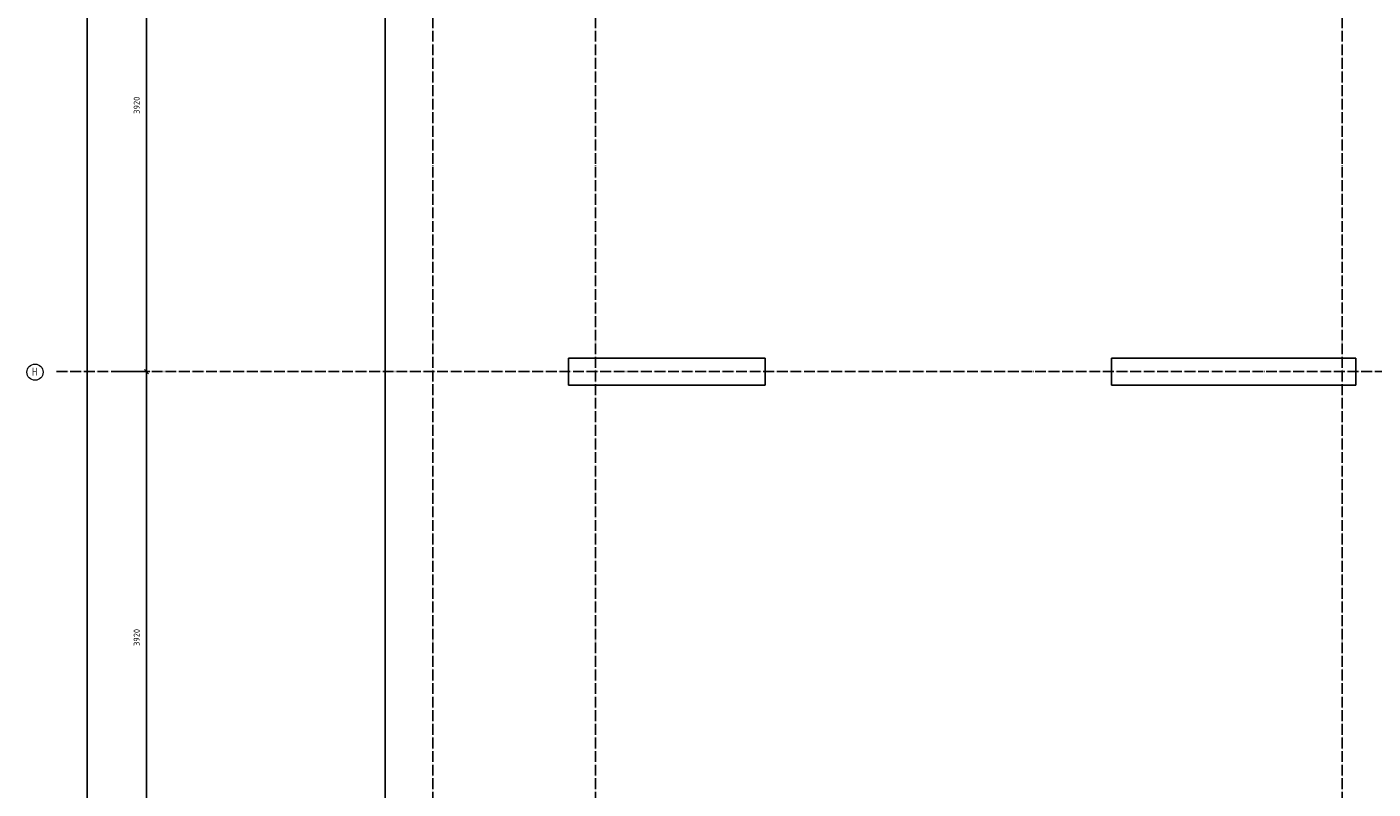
# Model space of a CAD drawing. Header units: millimetres. Extents: x -2995 to 47287, y -2809 to 58122.
# Tile 43 of 143: x -2989 to 6927, y 32545 to 38159. Entities that reach past the tile are written whole.
import ezdxf

# ---------------------------------------------------------------- set-up
doc = ezdxf.new("R2010")
doc.units = ezdxf.units.MM
doc.header["$PDMODE"] = 65
doc.linetypes.add('______11', pattern=[100, 80, -10, 0, -10])
doc.linetypes.add('______5', pattern=[220, 160, -20, 20, -20])
doc.layers.add('Standard', color=7, linetype='Continuous', lineweight=25)
doc.layers.add('Размерная линия_ общее', color=7, linetype='Continuous', lineweight=13)
doc.layers.add('Осевая линия_ общее', color=7, linetype='______5', lineweight=13, true_color=0xa0a0a0)
doc.styles.add('ISOCPEUR', font='ISOCPEUR')
doc.dimstyles.new('DIMSTYLE_3', dxfattribs={"dimtxt": 44, "dimasz": 50, "dimexe": 0, "dimexo": 0, "dimgap": 22, "dimtad": 2, "dimdec": 0, "dimrnd": 5, "dimzin": 12, "dimdsep": 46, "dimtxsty": 'ISOCPEUR', "dimblk1": 'ALL_ML_STRICH', "dimblk2": 'ALL_ML_STRICH', "dimsah": 1, "dimcen": 0, "dimclrd": 7, "dimclre": 256, "dimclrt": 7, "dimadec": 0, "dimazin": 0, "dimtfac": 1, "dimtdec": 0, "dimtix": 1, "dimtmove": 2, "dimatfit": 3, "dimfxl": 0, "dimtzin": 0, "dimlwd": 0, "dimlwe": -3, "dimarcsym": 0})

# ---------------------------------------------------------------- blocks, each defined once
blk = doc.blocks.new('ALL_ML_STRICH')
at = {"color": 0, "linetype": 'ByBlock', "lineweight": -2}
for p, q in [((-1, 0), (0.5, 0)), ((-0.3, -0.3), (0.3, 0.3)), ((0, -0.5), (0, 0.5))]:
    blk.add_line(p, q, dxfattribs=at)
blk = doc.blocks.new('*D148')
at = {"layer": 'DEFPOINTS', "color": 7, "linetype": 'Continuous', "lineweight": 13, "transparency": 33554687}
for p in [(-2417.8, 46490), (-2783, 0), (-2544.2, 0)]:
    blk.add_point(p, dxfattribs=at)
at = {"layer": 'Размерная линия_ общее', "color": 253, "linetype": 'Continuous', "lineweight": -2, "true_color": 0xa0a0a0, "transparency": 33554687}
for p, q in [((-2437.8, 46490), (-2544.2, 46490)), ((-2763, 0), (-2544.2, 0))]:
    blk.add_line(p, q, dxfattribs=at)
at = {"layer": 'Размерная линия_ общее', "color": 7, "linetype": 'Continuous', "lineweight": -2, "transparency": 33554687}
blk.add_line((-2544.2, 0), (-2544.2, 46490), dxfattribs=at)
at = {"layer": 'Размерная линия_ общее', "color": 7, "linetype": 'Continuous', "lineweight": 13, "transparency": 33554687, "xscale": 50, "yscale": 50, "zscale": 50}
for p, rotation in [((-2544.2, 46490), 90), ((-2544.2, 0), 270)]:
    blk.add_blockref('ALL_ML_STRICH', p, dxfattribs=dict(at, rotation=rotation))
at = {"layer": 'Размерная линия_ общее', "color": 7, "linetype": 'Continuous', "lineweight": 13, "transparency": 33554687, "insert": (-2616.2, 23242.8), "char_height": 44, "width": 220, "attachment_point": 5, "rotation": 90, "style": 'ISOCPEUR'}
blk.add_mtext('\\A1;{46490}', dxfattribs=at)
blk = doc.blocks.new('*D159')
at = {"layer": 'DEFPOINTS', "color": 7, "linetype": 'Continuous', "lineweight": 13, "transparency": 33554687}
for p in [(-2423.8, 35620), (-2423.8, 31700), (-2108.6, 31700)]:
    blk.add_point(p, dxfattribs=at)
at = {"layer": 'Размерная линия_ общее', "color": 253, "linetype": 'Continuous', "lineweight": -2, "true_color": 0xa0a0a0, "transparency": 33554687}
for p, q in [((-2323.8, 35620), (-2108.6, 35620)), ((-2323.8, 31700), (-2108.6, 31700))]:
    blk.add_line(p, q, dxfattribs=at)
at = {"layer": 'Размерная линия_ общее', "color": 7, "linetype": 'Continuous', "lineweight": -2, "transparency": 33554687}
blk.add_line((-2108.6, 31700), (-2108.6, 35620), dxfattribs=at)
at = {"layer": 'Размерная линия_ общее', "color": 7, "linetype": 'Continuous', "lineweight": 13, "transparency": 33554687, "xscale": 50, "yscale": 50, "zscale": 50}
for p, rotation in [((-2108.6, 35620), 90), ((-2108.6, 31700), 270)]:
    blk.add_blockref('ALL_ML_STRICH', p, dxfattribs=dict(at, rotation=rotation))
at = {"layer": 'Размерная линия_ общее', "color": 7, "linetype": 'Continuous', "lineweight": 13, "transparency": 33554687, "insert": (-2180.6, 33662.2), "char_height": 44, "width": 176, "attachment_point": 5, "rotation": 90, "style": 'ISOCPEUR'}
blk.add_mtext('\\A1;{3920}', dxfattribs=at)
blk = doc.blocks.new('*D160')
at = {"layer": 'DEFPOINTS', "color": 7, "linetype": 'Continuous', "lineweight": 13, "transparency": 33554687}
for p in [(-2423.8, 39540), (-2423.8, 35620), (-2108.6, 35620)]:
    blk.add_point(p, dxfattribs=at)
at = {"layer": 'Размерная линия_ общее', "color": 253, "linetype": 'Continuous', "lineweight": -2, "true_color": 0xa0a0a0, "transparency": 33554687}
for p, q in [((-2323.8, 39540), (-2108.6, 39540)), ((-2323.8, 35620), (-2108.6, 35620))]:
    blk.add_line(p, q, dxfattribs=at)
at = {"layer": 'Размерная линия_ общее', "color": 7, "linetype": 'Continuous', "lineweight": -2, "transparency": 33554687}
blk.add_line((-2108.6, 35620), (-2108.6, 39540), dxfattribs=at)
at = {"layer": 'Размерная линия_ общее', "color": 7, "linetype": 'Continuous', "lineweight": 13, "transparency": 33554687, "xscale": 50, "yscale": 50, "zscale": 50}
for p, rotation in [((-2108.6, 39540), 90), ((-2108.6, 35620), 270)]:
    blk.add_blockref('ALL_ML_STRICH', p, dxfattribs=dict(at, rotation=rotation))
at = {"layer": 'Размерная линия_ общее', "color": 7, "linetype": 'Continuous', "lineweight": 13, "transparency": 33554687, "insert": (-2180.6, 37582.2), "char_height": 44, "width": 176, "attachment_point": 5, "rotation": 90, "style": 'ISOCPEUR'}
blk.add_mtext('\\A1;{3920}', dxfattribs=at)
blk = doc.blocks.new('СЛОЖНЫЙ_ОБЪЕКТ_0')
at = {"layer": 'Осевая линия_ общее', "color": 253, "linetype": '______11', "lineweight": -3, "true_color": 0xa0a0a0, "transparency": 33554687}
for p, q in [((0, -2590), (0, 47490)), ((1200, -2590), (1200, 47490)), ((6700, -2590), (6700, 47490)), ((-2770, 35620), (18570, 35620))]:
    blk.add_line(p, q, dxfattribs=at)
at = {"layer": 'Осевая линия_ общее', "color": 7, "linetype": 'Continuous', "lineweight": 13, "transparency": 33554687}
blk.add_circle((-2929.2, 35616.1), 59.8, dxfattribs=at)
at = {"layer": 'Осевая линия_ общее', "color": 7, "linetype": 'Continuous', "lineweight": 13, "transparency": 33554687, "insert": (-2953.2, 35590), "char_height": 60, "width": 71.966, "attachment_point": 7, "style": 'ISOCPEUR'}
blk.add_mtext('\\W0.80;Н', dxfattribs=at)

msp = doc.modelspace()

# ---------------------------------------------------------------- linework, layer by layer
at = {"color": 7, "linetype": 'Continuous', "lineweight": 25, "transparency": 33554687}
for p, q in [((1000, 35520), (1000, 35720)), ((1000, 35720), (2450, 35720)), ((2450, 35720), (2450, 35520)), ((5000, 35520), (5000, 35720)), ((5000, 35720), (6800, 35720)), ((6800, 35720), (6800, 35520)), ((2450, 35520), (1000, 35520)), ((6800, 35520), (5000, 35520))]:
    msp.add_line(p, q, dxfattribs=at)
at = {"layer": 'Standard', "color": 7, "linetype": 'Continuous', "lineweight": 25, "transparency": 33554687}
msp.add_lwpolyline([(-350, -350.2), (25250, -350.2), (25250, 46690), (-350, 46690), (-350, -350.2)], dxfattribs=at)

# ---------------------------------------------------------------- block references
at = {"layer": 'Осевая линия_ общее', "color": 253, "linetype": '______11', "lineweight": -3, "true_color": 0xa0a0a0, "transparency": 33554687}
msp.add_blockref('СЛОЖНЫЙ_ОБЪЕКТ_0', (0, 0), dxfattribs=at)

# ---------------------------------------------------------------- dimensions: what is measured, and where the dimension line sits
at = {"layer": 'Размерная линия_ общее', "color": 7, "linetype": 'Continuous', "lineweight": 13, "transparency": 33554687}
for base, p1, p2, picture, middle in [((-2544.2, 46490), (-2763, 0), (-2437.8, 46490), '*D148', (-2616.2, 23242.8)), ((-2108.6, 39540), (-2323.8, 35620), (-2323.8, 39540), '*D160', (-2180.6, 37582.2)), ((-2108.6, 35620), (-2323.8, 31700), (-2323.8, 35620), '*D159', (-2180.6, 33662.2))]:
    dim = msp.add_linear_dim(base=base, p1=p1, p2=p2, angle=90, dimstyle='DIMSTYLE_3', override={"dimpost": '<>', "dimclrd": 7, "dimclre": 253, "dimclrt": 7, "dimlwd": 0, "dimlwe": 65533}, dxfattribs=at)
    dim.commit()
    dim.dimension.update_dxf_attribs({"geometry": picture, "text_midpoint": middle, "dimtype": 160})

doc.saveas('drawing.dxf')
